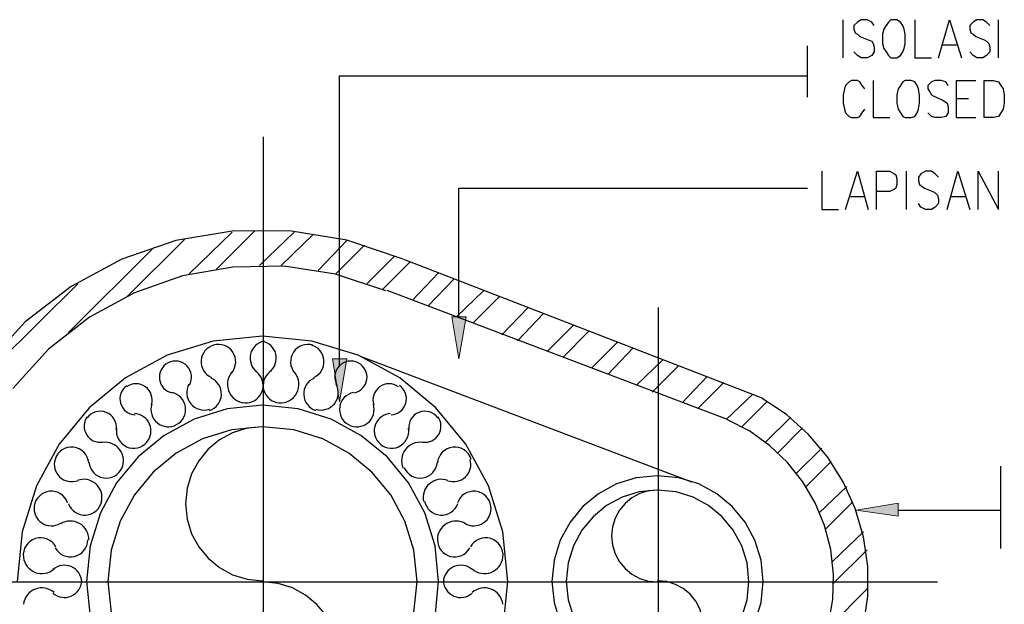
# Model space of a CAD drawing. Header units: millimetres. Extents: x 0 to 420, y 0 to 297.
# Tile 34 of 39: x 256 to 291, y 194 to 215. Entities that reach past the tile are written whole.
import ezdxf

# ---------------------------------------------------------------- set-up
doc = ezdxf.new("R2010")
doc.units = ezdxf.units.MM
doc.layers.add('FILL_000000', color=7, linetype='Continuous')
doc.layers.add('LINE_000000', color=7, linetype='Continuous')

msp = doc.modelspace()

# ---------------------------------------------------------------- hatches: boundary and pattern name
at = {"layer": 'FILL_000000'}
h = msp.add_hatch(color=7, dxfattribs=at)
h.dxf.hatch_style = 1
h.paths.add_polyline_path([(271.822, 204.385), (271.314, 204.385), (271.568, 202.904), (271.822, 204.385)])
h = msp.add_hatch(color=7, dxfattribs=at)
h.dxf.hatch_style = 1
h.paths.add_polyline_path([(267.589, 202.904), (267.081, 202.904), (267.335, 201.38), (267.589, 202.904)])
h = msp.add_hatch(color=7, dxfattribs=at)
h.dxf.hatch_style = 1
h.paths.add_polyline_path([(287.147, 197.316), (287.147, 197.781), (285.665, 197.527), (287.147, 197.316)])

# ---------------------------------------------------------------- linework, layer by layer
at = {"layer": 'LINE_000000', "lineweight": 25}
for p, q in [((285.2, 213.572), (285.2, 214.926)), ((290.703, 213.572), (290.703, 214.926)), ((283.93, 212.175), (283.93, 213.995)), ((288.713, 214.037), (289.221, 214.037)), ((267.335, 202.65), (267.335, 212.937)), ((267.335, 212.937), (283.93, 212.937)), ((289.221, 212.132), (289.645, 212.132)), ((289.221, 211.455), (289.899, 211.455)), ((264.626, 210.778), (264.626, 180.213)), ((287.443, 208.195), (287.443, 209.55)), ((271.568, 204.385), (271.568, 208.957)), ((271.568, 208.957), (283.93, 208.957)), ((285.454, 208.661), (285.962, 208.661)), ((289.01, 208.661), (289.518, 208.661)), ((259.8, 205.105), (261.832, 207.137)), ((262.001, 205.909), (263.525, 207.391)), ((262.975, 206.079), (264.329, 207.433)), ((264.499, 206.206), (265.726, 207.391)), ((265.261, 206.206), (266.404, 207.306)), ((257.725, 203.835), (260.731, 206.841)), ((266.573, 206.036), (267.589, 207.095)), ((267.208, 205.909), (268.224, 206.925)), ((268.309, 205.571), (269.282, 206.544)), ((282.321, 201.507), (269.621, 206.417)), ((268.859, 205.359), (269.833, 206.333)), ((269.917, 204.978), (270.849, 205.952)), ((270.468, 204.766), (271.399, 205.74)), ((254.042, 201.591), (258.064, 205.571)), ((281.093, 200.745), (269.028, 205.317)), ((271.484, 204.385), (272.457, 205.317)), ((272.076, 204.174), (273.008, 205.105)), ((273.092, 203.75), (274.024, 204.724)), ((278.638, 204.724), (278.638, 185.251)), ((273.643, 203.539), (274.574, 204.512)), ((274.701, 203.158), (275.632, 204.089)), ((275.251, 202.946), (276.183, 203.877)), ((276.267, 202.565), (277.199, 203.496)), ((276.86, 202.353), (277.749, 203.285)), ((268.097, 202.988), (279.823, 198.543)), ((277.876, 201.972), (278.807, 202.861)), ((278.426, 201.718), (279.358, 202.65)), ((279.485, 201.337), (280.374, 202.269)), ((280.035, 201.126), (280.966, 202.057)), ((281.051, 200.745), (281.982, 201.634)), ((281.601, 200.491), (282.49, 201.38)), ((282.448, 199.94), (283.337, 200.829)), ((282.871, 199.559), (283.76, 200.448)), ((283.549, 198.84), (284.438, 199.729)), ((283.887, 198.374), (284.776, 199.263)), ((290.788, 196.173), (290.788, 199.094)), ((284.353, 197.443), (285.327, 198.374)), ((284.565, 196.85), (285.538, 197.824)), ((287.147, 197.527), (290.788, 197.527)), ((284.819, 195.707), (285.919, 196.765)), ((284.861, 194.945), (286.046, 196.13)), ((249.555, 194.987), (288.544, 194.987)), ((284.607, 193.294), (286.089, 194.776))]:
    msp.add_line(p, q, dxfattribs=at)
for points in [[(286.3, 214.715), (286.216, 214.842), (286.046, 214.926), (285.835, 214.926), (285.708, 214.842), (285.581, 214.715), (285.581, 214.588), (285.623, 214.461), (285.708, 214.418), (285.792, 214.334), (286.089, 214.207), (286.216, 214.164), (286.258, 214.08), (286.3, 213.953), (286.3, 213.783), (286.216, 213.656), (286.046, 213.572), (285.835, 213.572), (285.708, 213.656), (285.581, 213.783)], [(287.74, 214.926), (287.74, 213.572), (288.332, 213.572)], [(288.586, 213.572), (288.967, 214.926), (289.391, 213.572)], [(290.407, 214.715), (290.28, 214.842), (290.153, 214.926), (289.941, 214.926), (289.814, 214.842), (289.687, 214.715), (289.687, 214.588), (289.729, 214.461), (289.814, 214.418), (289.899, 214.334), (290.195, 214.207), (290.28, 214.164), (290.364, 214.08), (290.407, 213.953), (290.407, 213.783), (290.28, 213.656), (290.153, 213.572), (289.941, 213.572), (289.814, 213.656), (289.687, 213.783)], [(285.962, 212.471), (285.877, 212.598), (285.792, 212.725), (285.708, 212.767), (285.496, 212.767), (285.411, 212.725), (285.284, 212.598), (285.242, 212.471), (285.2, 212.259), (285.2, 211.963), (285.242, 211.751), (285.284, 211.624), (285.411, 211.497), (285.496, 211.455), (285.708, 211.455), (285.792, 211.497), (285.877, 211.624), (285.962, 211.751)], [(286.258, 212.767), (286.258, 211.455), (286.851, 211.455)], [(288.925, 212.598), (288.84, 212.725), (288.671, 212.767), (288.459, 212.767), (288.332, 212.725), (288.205, 212.598), (288.205, 212.471), (288.29, 212.344), (288.332, 212.259), (288.417, 212.217), (288.713, 212.09), (288.84, 212.005), (288.883, 211.963), (288.925, 211.836), (288.925, 211.624), (288.84, 211.497), (288.671, 211.455), (288.459, 211.455), (288.332, 211.497), (288.205, 211.624)], [(289.221, 211.455), (289.221, 212.767), (289.899, 212.767)], [(284.438, 209.55), (284.438, 208.195), (285.03, 208.195)], [(285.284, 208.195), (285.708, 209.55), (286.089, 208.195)], [(286.385, 208.195), (286.385, 209.55), (286.851, 209.55), (287.02, 209.465), (287.062, 209.423), (287.105, 209.296), (287.105, 209.084), (287.062, 208.957), (287.02, 208.915), (286.851, 208.83), (286.385, 208.83)], [(288.586, 209.338), (288.459, 209.465), (288.332, 209.55), (288.121, 209.55), (287.951, 209.465), (287.867, 209.338), (287.867, 209.211), (287.909, 209.084), (287.951, 209.042), (288.078, 208.957), (288.375, 208.83), (288.459, 208.788), (288.544, 208.703), (288.586, 208.576), (288.586, 208.407), (288.459, 208.28), (288.332, 208.195), (288.121, 208.195), (287.951, 208.28), (287.867, 208.407)], [(288.883, 208.195), (289.264, 209.55), (289.687, 208.195)], [(289.983, 208.195), (289.983, 209.55), (290.703, 208.195), (290.703, 209.55)], [(269.589, 206.436), (267.595, 207.113), (265.56, 207.44), (263.523, 207.429), (261.527, 207.09), (259.612, 206.433), (257.819, 205.469), (256.188, 204.207), (254.761, 202.659)], [(268.978, 205.316), (267.191, 205.904), (265.369, 206.181), (263.55, 206.156), (261.768, 205.84), (260.06, 205.242), (258.462, 204.372), (257.01, 203.238), (255.741, 201.85)], [(273.127, 193.255), (273.304, 195.008), (273.304, 195.008), (273.127, 196.762), (272.62, 198.395), (271.818, 199.872), (270.756, 201.16), (269.468, 202.222), (267.991, 203.024), (266.358, 203.531), (264.604, 203.708), (262.851, 203.531), (261.218, 203.024), (259.741, 202.222), (258.453, 201.16), (257.391, 199.872), (256.589, 198.395), (256.082, 196.762), (255.905, 195.008)], [(262.865, 203.387), (262.776, 203.353), (262.695, 203.306), (262.622, 203.249), (262.559, 203.182), (262.507, 203.105), (262.467, 203.022), (262.439, 202.933), (262.426, 202.838), (262.427, 202.743), (262.442, 202.651), (262.471, 202.563), (262.513, 202.48), (262.566, 202.405), (262.631, 202.339), (262.705, 202.282), (262.789, 202.237)], [(263.51, 202.406), (263.568, 202.487), (263.61, 202.575), (263.638, 202.668), (263.651, 202.764), (263.649, 202.86), (263.632, 202.955), (263.599, 203.047), (263.551, 203.135), (263.49, 203.214), (263.418, 203.28), (263.337, 203.334), (263.25, 203.374), (263.157, 203.4), (263.061, 203.411), (262.963, 203.407), (262.865, 203.387)], [(264.659, 203.528), (264.572, 203.505), (264.492, 203.47), (264.417, 203.424), (264.35, 203.369), (264.292, 203.305), (264.243, 203.233), (264.204, 203.154), (264.177, 203.068), (264.162, 202.98), (264.161, 202.892), (264.172, 202.806), (264.195, 202.722), (264.229, 202.642), (264.275, 202.568), (264.331, 202.5), (264.397, 202.44)], [(264.854, 202.44), (264.921, 202.5), (264.977, 202.568), (265.022, 202.642), (265.057, 202.722), (265.08, 202.806), (265.09, 202.892), (265.089, 202.98), (265.074, 203.068), (265.047, 203.154), (265.009, 203.233), (264.96, 203.305), (264.901, 203.369), (264.834, 203.424), (264.76, 203.47), (264.679, 203.505), (264.592, 203.528)], [(266.386, 203.387), (266.289, 203.407), (266.191, 203.411), (266.095, 203.4), (266.002, 203.374), (265.914, 203.334), (265.834, 203.28), (265.762, 203.214), (265.7, 203.135), (265.652, 203.047), (265.62, 202.955), (265.602, 202.86), (265.6, 202.764), (265.613, 202.668), (265.641, 202.575), (265.684, 202.487), (265.741, 202.406)], [(266.42, 202.237), (266.504, 202.282), (266.578, 202.339), (266.643, 202.405), (266.696, 202.48), (266.738, 202.563), (266.767, 202.651), (266.782, 202.743), (266.783, 202.838), (266.77, 202.933), (266.742, 203.022), (266.702, 203.105), (266.65, 203.182), (266.587, 203.249), (266.514, 203.306), (266.433, 203.353), (266.344, 203.387)], [(261.251, 202.755), (261.175, 202.707), (261.108, 202.65), (261.052, 202.584), (261.007, 202.51), (260.973, 202.43), (260.951, 202.346), (260.943, 202.259), (260.948, 202.17), (260.967, 202.082), (260.999, 202), (261.042, 201.925), (261.096, 201.857), (261.16, 201.799), (261.232, 201.75), (261.312, 201.713), (261.398, 201.688)], [(262.013, 201.968), (262.051, 202.053), (262.076, 202.141), (262.085, 202.231), (262.081, 202.321), (262.062, 202.409), (262.03, 202.494), (261.984, 202.573), (261.925, 202.645), (261.855, 202.707), (261.777, 202.755), (261.693, 202.79), (261.606, 202.812), (261.516, 202.819), (261.426, 202.812), (261.337, 202.791), (261.251, 202.755)], [(268.001, 202.755), (267.915, 202.791), (267.825, 202.812), (267.735, 202.819), (267.645, 202.812), (267.558, 202.79), (267.475, 202.755), (267.397, 202.707), (267.327, 202.645), (267.267, 202.573), (267.221, 202.494), (267.189, 202.409), (267.17, 202.321), (267.166, 202.231), (267.176, 202.141), (267.2, 202.053), (267.239, 201.968)], [(267.854, 201.688), (267.94, 201.713), (268.019, 201.75), (268.091, 201.799), (268.155, 201.857), (268.209, 201.925), (268.252, 202), (268.284, 202.082), (268.303, 202.17), (268.309, 202.259), (268.3, 202.346), (268.279, 202.43), (268.245, 202.51), (268.199, 202.584), (268.143, 202.65), (268.077, 202.707), (268.001, 202.755)], [(262.717, 201.07), (262.805, 201.106), (262.884, 201.153), (262.955, 201.212), (263.016, 201.28), (263.066, 201.356), (263.105, 201.439), (263.131, 201.528), (263.143, 201.622), (263.141, 201.716), (263.125, 201.807), (263.095, 201.894), (263.054, 201.975), (263, 202.05), (262.936, 202.115), (262.862, 202.171), (262.779, 202.216)], [(263.507, 202.413), (263.45, 202.333), (263.407, 202.247), (263.376, 202.156), (263.359, 202.063), (263.356, 201.968), (263.367, 201.873), (263.391, 201.78), (263.43, 201.69), (263.482, 201.606), (263.545, 201.533), (263.616, 201.47), (263.696, 201.418), (263.783, 201.379), (263.874, 201.352), (263.97, 201.339), (264.068, 201.34)], [(264.064, 201.34), (264.157, 201.355), (264.244, 201.383), (264.326, 201.424), (264.4, 201.476), (264.466, 201.538), (264.522, 201.61), (264.567, 201.69), (264.6, 201.777), (264.62, 201.869), (264.626, 201.961), (264.617, 202.051), (264.596, 202.139), (264.562, 202.223), (264.516, 202.302), (264.458, 202.373), (264.388, 202.436)], [(264.863, 202.436), (264.794, 202.373), (264.736, 202.302), (264.689, 202.223), (264.655, 202.139), (264.634, 202.051), (264.626, 201.961), (264.631, 201.869), (264.651, 201.777), (264.684, 201.69), (264.729, 201.61), (264.786, 201.538), (264.851, 201.476), (264.926, 201.424), (265.007, 201.383), (265.095, 201.355), (265.187, 201.34)], [(265.183, 201.34), (265.281, 201.339), (265.377, 201.352), (265.469, 201.379), (265.555, 201.418), (265.635, 201.47), (265.707, 201.533), (265.769, 201.606), (265.821, 201.69), (265.86, 201.78), (265.885, 201.873), (265.895, 201.968), (265.892, 202.063), (265.875, 202.156), (265.845, 202.247), (265.801, 202.333), (265.744, 202.413)], [(266.43, 202.216), (266.347, 202.171), (266.273, 202.115), (266.209, 202.05), (266.155, 201.975), (266.114, 201.894), (266.084, 201.807), (266.068, 201.716), (266.066, 201.622), (266.078, 201.528), (266.104, 201.439), (266.143, 201.356), (266.193, 201.28), (266.254, 201.212), (266.325, 201.153), (266.404, 201.106), (266.492, 201.07)], [(259.784, 201.95), (259.715, 201.892), (259.658, 201.825), (259.611, 201.751), (259.577, 201.672), (259.555, 201.588), (259.546, 201.501), (259.55, 201.413), (259.569, 201.325), (259.601, 201.241), (259.645, 201.164), (259.699, 201.096), (259.763, 201.037), (259.835, 200.989), (259.914, 200.951), (259.999, 200.926), (260.088, 200.915)], [(260.663, 201.272), (260.683, 201.361), (260.689, 201.45), (260.681, 201.538), (260.659, 201.623), (260.625, 201.704), (260.579, 201.779), (260.521, 201.847), (260.452, 201.906), (260.374, 201.954), (260.292, 201.987), (260.206, 202.008), (260.118, 202.015), (260.031, 202.008), (259.945, 201.988), (259.862, 201.955), (259.784, 201.908)], [(261.995, 201.998), (261.955, 201.913), (261.93, 201.825), (261.917, 201.735), (261.919, 201.644), (261.933, 201.555), (261.961, 201.468), (262.001, 201.386), (262.055, 201.309), (262.119, 201.241), (262.192, 201.185), (262.271, 201.141), (262.356, 201.109), (262.444, 201.089), (262.535, 201.083), (262.626, 201.091), (262.717, 201.113)], [(266.492, 201.113), (266.583, 201.091), (266.674, 201.083), (266.765, 201.089), (266.853, 201.109), (266.938, 201.141), (267.017, 201.185), (267.09, 201.241), (267.154, 201.309), (267.208, 201.386), (267.248, 201.468), (267.276, 201.555), (267.29, 201.644), (267.292, 201.735), (267.279, 201.825), (267.254, 201.913), (267.214, 201.998)], [(269.425, 201.908), (269.347, 201.955), (269.264, 201.988), (269.178, 202.008), (269.091, 202.015), (269.003, 202.008), (268.917, 201.987), (268.835, 201.954), (268.757, 201.906), (268.688, 201.847), (268.63, 201.779), (268.583, 201.704), (268.549, 201.623), (268.528, 201.538), (268.52, 201.45), (268.526, 201.361), (268.546, 201.272)], [(269.164, 200.915), (269.253, 200.926), (269.337, 200.951), (269.416, 200.989), (269.488, 201.037), (269.552, 201.096), (269.607, 201.164), (269.651, 201.241), (269.683, 201.325), (269.701, 201.413), (269.706, 201.501), (269.697, 201.588), (269.675, 201.672), (269.64, 201.751), (269.594, 201.825), (269.536, 201.892), (269.467, 201.95)], [(261.557, 200.567), (261.636, 200.619), (261.705, 200.682), (261.764, 200.753), (261.811, 200.833), (261.845, 200.918), (261.866, 201.008), (261.874, 201.101), (261.867, 201.196), (261.846, 201.288), (261.811, 201.375), (261.764, 201.455), (261.706, 201.526), (261.638, 201.588), (261.561, 201.639), (261.477, 201.679), (261.385, 201.705)], [(267.824, 201.705), (267.732, 201.679), (267.648, 201.639), (267.571, 201.588), (267.503, 201.526), (267.445, 201.455), (267.398, 201.375), (267.363, 201.288), (267.342, 201.196), (267.335, 201.101), (267.343, 201.008), (267.364, 200.918), (267.398, 200.833), (267.445, 200.753), (267.504, 200.682), (267.573, 200.619), (267.652, 200.567)], [(270.722, 193.75), (270.849, 195.008), (270.849, 195.008), (270.722, 196.267), (270.358, 197.439), (269.782, 198.5), (269.02, 199.424), (268.096, 200.186), (267.035, 200.762), (265.863, 201.126), (264.604, 201.253), (263.346, 201.126), (262.174, 200.762), (261.113, 200.186), (260.189, 199.424), (259.427, 198.5), (258.851, 197.439), (258.487, 196.267), (258.36, 195.008), (258.487, 193.75)], [(260.674, 201.288), (260.653, 201.197), (260.646, 201.106), (260.653, 201.016), (260.672, 200.928), (260.704, 200.844), (260.748, 200.765), (260.804, 200.693), (260.872, 200.629), (260.948, 200.576), (261.03, 200.535), (261.116, 200.508), (261.205, 200.493), (261.295, 200.492), (261.384, 200.503), (261.472, 200.528), (261.557, 200.567)], [(267.652, 200.567), (267.737, 200.528), (267.825, 200.503), (267.914, 200.492), (268.004, 200.493), (268.093, 200.508), (268.179, 200.535), (268.261, 200.576), (268.337, 200.629), (268.405, 200.693), (268.461, 200.765), (268.505, 200.844), (268.537, 200.928), (268.556, 201.016), (268.563, 201.106), (268.556, 201.197), (268.535, 201.288)], [(281.334, 188.048), (282.301, 188.508), (283.179, 189.091), (283.959, 189.785), (284.633, 190.577), (285.19, 191.455), (285.621, 192.406), (285.918, 193.418), (286.07, 194.477), (286.069, 195.548), (285.919, 196.591), (285.627, 197.594), (285.2, 198.542), (284.646, 199.422), (283.972, 200.22), (283.185, 200.921), (282.293, 201.513)], [(258.383, 200.845), (258.339, 200.773), (258.306, 200.697), (258.285, 200.617), (258.276, 200.535), (258.279, 200.453), (258.293, 200.372), (258.319, 200.293), (258.357, 200.218), (258.406, 200.149), (258.463, 200.088), (258.528, 200.038), (258.599, 199.997), (258.676, 199.967), (258.756, 199.948), (258.839, 199.94), (258.923, 199.945)], [(259.413, 200.391), (259.418, 200.488), (259.408, 200.582), (259.382, 200.672), (259.341, 200.756), (259.288, 200.833), (259.223, 200.9), (259.146, 200.957), (259.06, 201), (258.967, 201.028), (258.873, 201.041), (258.779, 201.037), (258.687, 201.018), (258.6, 200.985), (258.519, 200.938), (258.446, 200.877), (258.383, 200.803)], [(260.498, 199.943), (260.55, 200.012), (260.591, 200.088), (260.621, 200.167), (260.639, 200.249), (260.646, 200.334), (260.642, 200.418), (260.625, 200.502), (260.597, 200.584), (260.557, 200.662), (260.507, 200.731), (260.449, 200.793), (260.384, 200.846), (260.311, 200.889), (260.233, 200.923), (260.15, 200.945), (260.064, 200.955)], [(269.145, 200.955), (269.059, 200.945), (268.976, 200.923), (268.898, 200.889), (268.825, 200.846), (268.76, 200.793), (268.702, 200.731), (268.652, 200.662), (268.612, 200.584), (268.584, 200.502), (268.567, 200.418), (268.563, 200.334), (268.57, 200.249), (268.588, 200.167), (268.618, 200.088), (268.659, 200.012), (268.711, 199.943)], [(270.826, 200.803), (270.763, 200.877), (270.69, 200.938), (270.609, 200.985), (270.522, 201.018), (270.43, 201.037), (270.336, 201.041), (270.242, 201.028), (270.149, 201), (270.063, 200.957), (269.986, 200.9), (269.921, 200.833), (269.868, 200.756), (269.827, 200.672), (269.801, 200.582), (269.791, 200.488), (269.796, 200.391)], [(270.286, 199.945), (270.37, 199.94), (270.453, 199.948), (270.533, 199.967), (270.61, 199.997), (270.681, 200.038), (270.746, 200.088), (270.803, 200.149), (270.852, 200.218), (270.89, 200.293), (270.916, 200.372), (270.93, 200.453), (270.933, 200.535), (270.924, 200.617), (270.903, 200.697), (270.87, 200.773), (270.826, 200.845)], [(269.975, 193.904), (270.087, 195.008), (270.087, 195.008), (269.975, 196.113), (269.656, 197.142), (269.15, 198.074), (268.481, 198.885), (267.67, 199.554), (266.738, 200.06), (265.709, 200.379), (264.604, 200.491), (263.5, 200.379), (262.471, 200.06), (261.539, 199.554), (260.728, 198.885), (260.059, 198.074), (259.553, 197.142), (259.234, 196.113), (259.122, 195.008), (259.234, 193.904)], [(264.604, 200.491), (264.054, 200.435), (263.542, 200.276), (263.078, 200.024), (262.674, 199.691), (262.34, 199.287), (262.089, 198.823), (261.929, 198.31), (261.874, 197.76), (261.929, 197.21), (262.089, 196.697), (262.34, 196.234), (262.674, 195.829), (263.078, 195.496), (263.542, 195.244), (264.054, 195.085), (264.604, 195.03)], [(281.531, 189.486), (282.288, 189.957), (282.961, 190.522), (283.542, 191.17), (284.026, 191.889), (284.406, 192.668), (284.675, 193.495), (284.827, 194.36), (284.856, 195.251), (284.758, 196.137), (284.539, 196.988), (284.206, 197.792), (283.767, 198.539), (283.229, 199.218), (282.599, 199.818), (281.885, 200.329), (281.094, 200.74)], [(259.425, 200.427), (259.419, 200.327), (259.429, 200.228), (259.455, 200.134), (259.495, 200.046), (259.549, 199.965), (259.614, 199.893), (259.692, 199.832), (259.78, 199.783), (259.875, 199.749), (259.972, 199.732), (260.07, 199.73), (260.166, 199.743), (260.259, 199.772), (260.346, 199.815), (260.427, 199.872), (260.498, 199.943)], [(268.711, 199.943), (268.782, 199.872), (268.863, 199.815), (268.95, 199.772), (269.043, 199.743), (269.139, 199.73), (269.237, 199.732), (269.334, 199.749), (269.429, 199.783), (269.517, 199.832), (269.595, 199.893), (269.66, 199.965), (269.714, 200.046), (269.754, 200.134), (269.78, 200.228), (269.79, 200.327), (269.784, 200.427)], [(259.617, 199.019), (259.647, 199.102), (259.665, 199.187), (259.673, 199.273), (259.668, 199.359), (259.653, 199.443), (259.627, 199.526), (259.589, 199.604), (259.541, 199.678), (259.484, 199.745), (259.419, 199.803), (259.347, 199.851), (259.27, 199.889), (259.189, 199.917), (259.104, 199.934), (259.017, 199.94), (258.929, 199.934)], [(270.28, 199.934), (270.192, 199.94), (270.105, 199.934), (270.02, 199.917), (269.939, 199.889), (269.862, 199.851), (269.79, 199.803), (269.725, 199.745), (269.668, 199.678), (269.62, 199.604), (269.582, 199.526), (269.556, 199.443), (269.541, 199.359), (269.536, 199.273), (269.544, 199.187), (269.562, 199.102), (269.592, 199.019)], [(258.443, 199.208), (258.424, 199.315), (258.388, 199.415), (258.336, 199.506), (258.27, 199.586), (258.191, 199.654), (258.102, 199.708), (258.003, 199.747), (257.896, 199.768), (257.787, 199.769), (257.682, 199.753), (257.583, 199.719), (257.492, 199.669), (257.41, 199.604), (257.34, 199.526), (257.284, 199.436), (257.244, 199.335)], [(272.008, 199.335), (271.967, 199.436), (271.911, 199.526), (271.841, 199.604), (271.76, 199.669), (271.668, 199.719), (271.569, 199.753), (271.464, 199.769), (271.355, 199.768), (271.249, 199.747), (271.15, 199.708), (271.06, 199.654), (270.981, 199.586), (270.915, 199.506), (270.863, 199.415), (270.827, 199.315), (270.808, 199.208)], [(257.244, 199.335), (257.225, 199.251), (257.217, 199.167), (257.222, 199.083), (257.238, 199.001), (257.264, 198.922), (257.302, 198.846), (257.35, 198.777), (257.407, 198.713), (257.473, 198.658), (257.545, 198.614), (257.622, 198.58), (257.703, 198.557), (257.785, 198.545), (257.869, 198.544), (257.953, 198.556), (258.036, 198.578)], [(258.447, 199.234), (258.464, 199.131), (258.498, 199.036), (258.545, 198.948), (258.607, 198.869), (258.68, 198.801), (258.764, 198.746), (258.856, 198.705), (258.957, 198.679), (259.06, 198.67), (259.161, 198.679), (259.258, 198.704), (259.35, 198.744), (259.433, 198.798), (259.508, 198.865), (259.571, 198.945), (259.62, 199.036)], [(269.631, 199.036), (269.681, 198.945), (269.744, 198.865), (269.818, 198.798), (269.902, 198.744), (269.993, 198.704), (270.09, 198.679), (270.191, 198.67), (270.295, 198.679), (270.395, 198.705), (270.488, 198.746), (270.571, 198.801), (270.645, 198.869), (270.706, 198.948), (270.754, 199.036), (270.787, 199.131), (270.804, 199.234)], [(271.173, 198.578), (271.256, 198.556), (271.34, 198.544), (271.424, 198.545), (271.506, 198.557), (271.587, 198.58), (271.663, 198.614), (271.736, 198.658), (271.802, 198.713), (271.859, 198.777), (271.907, 198.846), (271.945, 198.922), (271.971, 199.001), (271.987, 199.083), (271.992, 199.167), (271.984, 199.251), (271.965, 199.335)], [(282.069, 193.55), (282.287, 194.253), (282.363, 195.008), (282.363, 195.008), (282.287, 195.764), (282.069, 196.467), (281.724, 197.103), (281.266, 197.658), (280.712, 198.115), (280.075, 198.461), (279.372, 198.679), (278.617, 198.755), (277.862, 198.679), (277.159, 198.461), (276.522, 198.115), (275.968, 197.658), (275.51, 197.103), (275.165, 196.467), (274.946, 195.764), (274.87, 195.008), (274.946, 194.253), (275.165, 193.55)], [(258.897, 197.838), (258.909, 197.925), (258.909, 198.012), (258.899, 198.097), (258.877, 198.18), (258.844, 198.26), (258.801, 198.335), (258.749, 198.404), (258.686, 198.466), (258.616, 198.519), (258.541, 198.562), (258.461, 198.595), (258.378, 198.616), (258.293, 198.627), (258.206, 198.626), (258.12, 198.614), (258.036, 198.59)], [(271.173, 198.59), (271.089, 198.614), (271.003, 198.626), (270.916, 198.627), (270.831, 198.616), (270.748, 198.595), (270.668, 198.562), (270.593, 198.519), (270.523, 198.466), (270.46, 198.404), (270.408, 198.335), (270.365, 198.26), (270.332, 198.18), (270.31, 198.097), (270.3, 198.012), (270.3, 197.925), (270.312, 197.838)], [(257.69, 197.796), (257.647, 197.891), (257.59, 197.975), (257.521, 198.048), (257.441, 198.109), (257.352, 198.155), (257.257, 198.187), (257.156, 198.203), (257.052, 198.202), (256.95, 198.183), (256.854, 198.148), (256.766, 198.098), (256.688, 198.035), (256.622, 197.961), (256.568, 197.876), (256.528, 197.782), (256.504, 197.68)], [(272.705, 197.68), (272.681, 197.782), (272.641, 197.876), (272.587, 197.961), (272.521, 198.035), (272.443, 198.098), (272.355, 198.148), (272.26, 198.183), (272.157, 198.202), (272.053, 198.203), (271.952, 198.187), (271.857, 198.155), (271.768, 198.109), (271.688, 198.048), (271.619, 197.975), (271.562, 197.891), (271.519, 197.796)], [(281.601, 193.748), (281.79, 194.356), (281.855, 195.008), (281.855, 195.008), (281.79, 195.661), (281.601, 196.269), (281.302, 196.819), (280.907, 197.298), (280.428, 197.694), (279.877, 197.992), (279.27, 198.181), (278.617, 198.247), (277.964, 198.181), (277.356, 197.992), (276.806, 197.694), (276.327, 197.298), (275.931, 196.819), (275.633, 196.269), (275.444, 195.661), (275.378, 195.008), (275.444, 194.356), (275.633, 193.748)], [(278.617, 198.247), (278.288, 198.214), (277.982, 198.119), (277.706, 197.969), (277.464, 197.77), (277.265, 197.528), (277.115, 197.252), (277.02, 196.946), (276.987, 196.617), (277.02, 196.289), (277.115, 195.983), (277.265, 195.706), (277.464, 195.465), (277.706, 195.266), (277.982, 195.115), (278.288, 195.02), (278.617, 194.987)], [(256.504, 197.68), (256.498, 197.592), (256.504, 197.505), (256.522, 197.421), (256.551, 197.34), (256.592, 197.264), (256.643, 197.194), (256.704, 197.132), (256.774, 197.078), (256.851, 197.035), (256.933, 197.004), (257.017, 196.984), (257.102, 196.977), (257.188, 196.982), (257.273, 196.999), (257.355, 197.027), (257.434, 197.068)], [(257.718, 197.767), (257.76, 197.674), (257.815, 197.591), (257.882, 197.519), (257.96, 197.459), (258.046, 197.412), (258.138, 197.379), (258.237, 197.361), (258.338, 197.359), (258.439, 197.375), (258.534, 197.405), (258.621, 197.451), (258.7, 197.509), (258.768, 197.579), (258.825, 197.659), (258.869, 197.749), (258.898, 197.846)], [(270.354, 197.846), (270.383, 197.749), (270.426, 197.659), (270.483, 197.579), (270.551, 197.509), (270.63, 197.451), (270.718, 197.405), (270.813, 197.375), (270.913, 197.359), (271.015, 197.361), (271.113, 197.379), (271.206, 197.412), (271.292, 197.459), (271.369, 197.519), (271.436, 197.591), (271.491, 197.674), (271.533, 197.767)], [(271.775, 197.068), (271.854, 197.027), (271.936, 196.999), (272.021, 196.982), (272.107, 196.977), (272.192, 196.984), (272.277, 197.004), (272.358, 197.035), (272.435, 197.078), (272.505, 197.132), (272.566, 197.194), (272.617, 197.264), (272.658, 197.34), (272.687, 197.421), (272.705, 197.505), (272.711, 197.592), (272.705, 197.68)], [(258.445, 196.479), (258.44, 196.568), (258.424, 196.654), (258.397, 196.737), (258.359, 196.815), (258.311, 196.887), (258.254, 196.953), (258.188, 197.011), (258.114, 197.06), (258.033, 197.099), (257.95, 197.126), (257.864, 197.142), (257.777, 197.146), (257.691, 197.139), (257.606, 197.12), (257.523, 197.09), (257.445, 197.049)], [(271.807, 197.049), (271.728, 197.09), (271.645, 197.12), (271.56, 197.139), (271.474, 197.146), (271.387, 197.142), (271.302, 197.126), (271.218, 197.099), (271.138, 197.06), (271.064, 197.011), (270.997, 196.953), (270.94, 196.887), (270.892, 196.815), (270.855, 196.737), (270.827, 196.654), (270.811, 196.568), (270.806, 196.479)], [(257.27, 196.232), (257.21, 196.323), (257.137, 196.4), (257.053, 196.462), (256.96, 196.509), (256.861, 196.54), (256.757, 196.553), (256.651, 196.549), (256.545, 196.525), (256.445, 196.483), (256.355, 196.426), (256.278, 196.355), (256.215, 196.273), (256.166, 196.181), (256.133, 196.081), (256.118, 195.976), (256.121, 195.868)], [(257.249, 196.198), (257.306, 196.112), (257.374, 196.038), (257.453, 195.976), (257.54, 195.929), (257.634, 195.896), (257.732, 195.879), (257.833, 195.878), (257.935, 195.894), (258.032, 195.927), (258.121, 195.974), (258.2, 196.035), (258.268, 196.107), (258.324, 196.189), (258.366, 196.28), (258.392, 196.377), (258.403, 196.48)], [(270.806, 196.48), (270.817, 196.377), (270.843, 196.28), (270.885, 196.189), (270.941, 196.107), (271.009, 196.035), (271.088, 195.974), (271.177, 195.927), (271.274, 195.894), (271.376, 195.878), (271.477, 195.879), (271.575, 195.896), (271.669, 195.929), (271.756, 195.976), (271.835, 196.038), (271.903, 196.112), (271.96, 196.198)], [(273.13, 195.868), (273.134, 195.976), (273.118, 196.081), (273.085, 196.181), (273.037, 196.273), (272.973, 196.355), (272.896, 196.426), (272.807, 196.483), (272.706, 196.525), (272.6, 196.549), (272.494, 196.553), (272.391, 196.54), (272.291, 196.509), (272.198, 196.462), (272.114, 196.4), (272.041, 196.323), (271.981, 196.232)], [(256.121, 195.863), (256.138, 195.774), (256.167, 195.689), (256.206, 195.61), (256.255, 195.536), (256.314, 195.471), (256.381, 195.413), (256.457, 195.365), (256.539, 195.327), (256.626, 195.3), (256.714, 195.286), (256.802, 195.284), (256.89, 195.294), (256.976, 195.316), (257.058, 195.349), (257.135, 195.393), (257.207, 195.448)], [(272.044, 195.448), (272.116, 195.393), (272.194, 195.349), (272.276, 195.316), (272.361, 195.294), (272.449, 195.284), (272.538, 195.286), (272.626, 195.3), (272.712, 195.327), (272.795, 195.365), (272.87, 195.413), (272.937, 195.471), (272.996, 195.536), (273.045, 195.61), (273.085, 195.689), (273.113, 195.774), (273.13, 195.863)], [(258.191, 194.991), (258.181, 195.078), (258.159, 195.162), (258.126, 195.241), (258.082, 195.315), (258.029, 195.381), (257.967, 195.44), (257.896, 195.491), (257.818, 195.531), (257.735, 195.559), (257.65, 195.576), (257.564, 195.58), (257.479, 195.572), (257.396, 195.553), (257.316, 195.522), (257.241, 195.479), (257.171, 195.426)], [(272.038, 195.426), (271.968, 195.479), (271.893, 195.522), (271.813, 195.553), (271.73, 195.572), (271.645, 195.58), (271.559, 195.576), (271.474, 195.559), (271.391, 195.531), (271.313, 195.491), (271.242, 195.44), (271.18, 195.381), (271.127, 195.315), (271.083, 195.241), (271.05, 195.162), (271.028, 195.078), (271.018, 194.991)], [(257.171, 194.591), (257.241, 194.537), (257.316, 194.495), (257.396, 194.464), (257.479, 194.445), (257.564, 194.437), (257.65, 194.441), (257.735, 194.458), (257.818, 194.486), (257.896, 194.526), (257.967, 194.577), (258.029, 194.636), (258.082, 194.702), (258.126, 194.776), (258.159, 194.855), (258.181, 194.939), (258.191, 195.026)], [(264.604, 189.526), (265.155, 189.582), (265.667, 189.741), (266.131, 189.993), (266.535, 190.326), (266.869, 190.73), (267.12, 191.194), (267.28, 191.707), (267.335, 192.257), (267.28, 192.807), (267.12, 193.32), (266.869, 193.783), (266.535, 194.188), (266.131, 194.521), (265.667, 194.773), (265.155, 194.932), (264.604, 194.987)], [(271.018, 195.026), (271.028, 194.939), (271.05, 194.855), (271.083, 194.776), (271.127, 194.702), (271.18, 194.636), (271.242, 194.577), (271.313, 194.526), (271.391, 194.486), (271.474, 194.458), (271.559, 194.441), (271.645, 194.437), (271.73, 194.445), (271.813, 194.464), (271.893, 194.495), (271.968, 194.537), (272.038, 194.591)], [(278.617, 191.77), (278.945, 191.803), (279.251, 191.898), (279.528, 192.048), (279.769, 192.247), (279.968, 192.489), (280.119, 192.765), (280.214, 193.071), (280.247, 193.4), (280.214, 193.728), (280.119, 194.034), (279.968, 194.311), (279.769, 194.552), (279.528, 194.751), (279.251, 194.902), (278.945, 194.997), (278.617, 195.03)], [(257.207, 194.611), (257.135, 194.666), (257.058, 194.711), (256.976, 194.744), (256.89, 194.765), (256.802, 194.775), (256.714, 194.773), (256.626, 194.759), (256.539, 194.733), (256.457, 194.694), (256.381, 194.646), (256.314, 194.589), (256.255, 194.523), (256.206, 194.45), (256.167, 194.37), (256.138, 194.286), (256.121, 194.197)], [(273.13, 194.197), (273.113, 194.286), (273.085, 194.37), (273.045, 194.45), (272.996, 194.523), (272.937, 194.589), (272.87, 194.646), (272.795, 194.694), (272.712, 194.733), (272.626, 194.759), (272.538, 194.773), (272.449, 194.775), (272.361, 194.765), (272.276, 194.744), (272.194, 194.711), (272.116, 194.666), (272.044, 194.611)]]:
    msp.add_lwpolyline(points, dxfattribs=at)
for points in [[(286.893, 214.926), (286.808, 214.842), (286.724, 214.715), (286.639, 214.588), (286.597, 214.418), (286.597, 214.08), (286.639, 213.91), (286.724, 213.783), (286.808, 213.656), (286.893, 213.572), (287.105, 213.572), (287.232, 213.656), (287.316, 213.783), (287.359, 213.91), (287.401, 214.08), (287.401, 214.418), (287.359, 214.588), (287.316, 214.715), (287.232, 214.842), (287.105, 214.926), (286.893, 214.926)], [(287.401, 212.767), (287.316, 212.725), (287.232, 212.598), (287.147, 212.471), (287.105, 212.259), (287.105, 211.963), (287.147, 211.751), (287.232, 211.624), (287.316, 211.497), (287.401, 211.455), (287.613, 211.455), (287.74, 211.497), (287.824, 211.624), (287.867, 211.751), (287.909, 211.963), (287.909, 212.259), (287.867, 212.471), (287.824, 212.598), (287.74, 212.725), (287.613, 212.767), (287.401, 212.767)], [(290.195, 211.455), (290.195, 212.767), (290.534, 212.767), (290.703, 212.725), (290.788, 212.598), (290.872, 212.471), (290.915, 212.259), (290.915, 211.963), (290.872, 211.751), (290.788, 211.624), (290.703, 211.497), (290.534, 211.455), (290.195, 211.455)]]:
    msp.add_lwpolyline(points, close=True, dxfattribs=at)
at = {"layer": 'LINE_000000', "lineweight": 0}
for points in [[(271.822, 204.385), (271.314, 204.385), (271.568, 202.904), (271.822, 204.385)], [(267.589, 202.904), (267.081, 202.904), (267.335, 201.38), (267.589, 202.904)], [(287.147, 197.316), (287.147, 197.781), (285.665, 197.527), (287.147, 197.316)]]:
    msp.add_lwpolyline(points, close=True, dxfattribs=at)

doc.saveas('drawing.dxf')
